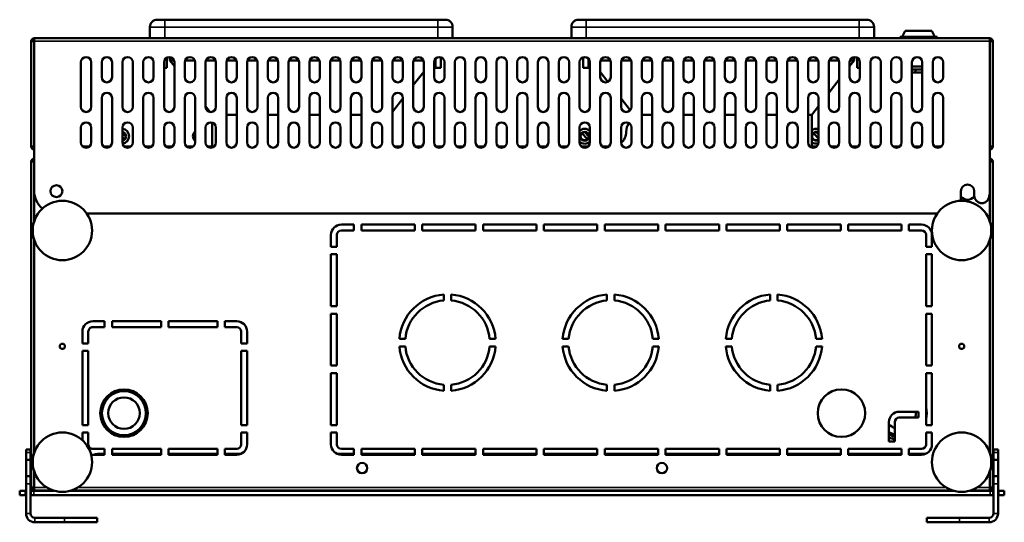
# Model space of a CAD drawing. Header units: millimetres. Extents: x -1845 to 7573, y -1484 to 1950.
# Tile 6 of 41: x -875 to -211, y 1472 to 1810. Entities that reach past the tile are written whole.
import ezdxf

# ---------------------------------------------------------------- set-up
doc = ezdxf.new("R2010")
doc.units = ezdxf.units.MM
doc.layers.add('Видимые тонкие (ГОСТ)', color=7, linetype='Continuous', lineweight=35)
doc.layers.add('Видимый контур (ГОСТ)', color=7, linetype='Continuous', lineweight=50)

msp = doc.modelspace()

# ---------------------------------------------------------------- linework, layer by layer
at = {"layer": 'Видимые тонкие (ГОСТ)'}
for p, q in [((-776.8, 1805.15), (-786.8, 1805.15)), ((-776.8, 1810.15), (-776.8, 1805.15)), ((-776.8, 1805.15), (-592.8, 1805.15)), ((-776.8, 1797.65), (-776.8, 1805.15)), ((-592.8, 1805.15), (-592.8, 1810.15)), ((-582.8, 1805.15), (-592.8, 1805.15)), ((-592.8, 1805.15), (-592.8, 1797.65)), ((-492.8, 1805.15), (-502.8, 1805.15)), ((-492.8, 1810.15), (-492.8, 1805.15)), ((-492.8, 1805.15), (-308.8, 1805.15)), ((-492.8, 1797.65), (-492.8, 1805.15)), ((-308.8, 1805.15), (-308.8, 1810.15)), ((-298.8, 1805.15), (-308.8, 1805.15)), ((-308.8, 1805.15), (-308.8, 1797.65)), ((-220.8, 1795.65), (-864.8, 1795.65)), ((-493.8, 1723.95), (-493.8, 1724.15)), ((-867.3, 1518.65), (-870.3, 1518.65)), ((-215.3, 1518.65), (-218.3, 1518.65)), ((-870.3, 1497.65), (-867.3, 1497.65)), ((-865.05, 1489.9), (-865.05, 1492.9)), ((-856.34, 1495.15), (-864.8, 1495.15)), ((-250.34, 1495.15), (-835.27, 1495.15)), ((-220.8, 1495.15), (-229.27, 1495.15)), ((-220.55, 1492.9), (-220.55, 1489.9)), ((-218.3, 1497.65), (-215.3, 1497.65)), ((-870.3, 1477.65), (-867.3, 1477.65)), ((-864.3, 1474.65), (-864.3, 1471.65)), ((-844.3, 1474.65), (-844.3, 1471.65)), ((-241.3, 1471.65), (-241.3, 1474.65)), ((-221.3, 1471.65), (-221.3, 1474.65)), ((-218.3, 1477.65), (-215.3, 1477.65))]:
    msp.add_line(p, q, dxfattribs=at)
msp.add_circle((-804.3, 1545.15), 15.55, dxfattribs=at)
for radius, start, end in [(15.55, 241.17021, 256.9953), (16.47, 242.90274, 257.72713)]:
    msp.add_arc((-281.3, 1545.15), radius, start, end, dxfattribs=at)
at = {"layer": 'Видимый контур (ГОСТ)'}
for p, q in [((-786.8, 1805.15), (-786.8, 1797.65)), ((-781.8, 1810.15), (-776.8, 1810.15)), ((-592.8, 1810.15), (-776.8, 1810.15)), ((-592.8, 1810.15), (-587.8, 1810.15)), ((-582.8, 1797.65), (-582.8, 1805.15)), ((-502.8, 1805.15), (-502.8, 1797.65)), ((-497.8, 1810.15), (-492.8, 1810.15)), ((-308.8, 1810.15), (-492.8, 1810.15)), ((-308.8, 1810.15), (-303.8, 1810.15)), ((-298.8, 1797.65), (-298.8, 1805.15)), ((-281.24, 1798.65), (-256.36, 1798.65)), ((-281.24, 1798.65), (-281.24, 1797.65)), ((-277.8, 1802.65), (-279.8, 1798.65)), ((-277.8, 1802.65), (-259.8, 1802.65)), ((-259.8, 1802.65), (-257.8, 1798.65)), ((-256.36, 1798.65), (-256.36, 1797.65)), ((-864.8, 1795.65), (-866.8, 1795.65)), ((-866.8, 1724.65), (-866.8, 1795.65)), ((-864.8, 1797.65), (-864.8, 1795.65)), ((-864.8, 1797.65), (-220.8, 1797.65)), ((-864.8, 1694.65), (-864.8, 1795.65)), ((-220.8, 1795.65), (-220.8, 1797.65)), ((-218.8, 1795.65), (-220.8, 1795.65)), ((-220.8, 1795.65), (-220.8, 1694.65)), ((-218.8, 1795.65), (-218.8, 1724.65)), ((-773.3, 1784.91), (-773.3, 1782.65)), ((-312.3, 1784.91), (-312.3, 1782.65)), ((-833.3, 1751.45), (-833.3, 1781.45)), ((-826.3, 1781.45), (-826.3, 1751.45)), ((-819.3, 1771.45), (-819.3, 1781.45)), ((-812.3, 1781.45), (-812.3, 1771.45)), ((-805.3, 1751.45), (-805.3, 1781.45)), ((-798.3, 1781.45), (-798.3, 1751.45)), ((-791.3, 1771.45), (-791.3, 1781.45)), ((-784.3, 1781.45), (-784.3, 1771.45)), ((-777.3, 1751.45), (-777.3, 1781.45)), ((-775.3, 1784.61), (-775.3, 1777.65)), ((-773.3, 1782.65), (-770.3, 1778.8)), ((-773.3, 1782.65), (-770.51, 1782.65)), ((-770.3, 1781.45), (-770.3, 1751.45)), ((-763.3, 1771.45), (-763.3, 1781.45)), ((-763.09, 1782.65), (-756.51, 1782.65)), ((-756.3, 1781.45), (-756.3, 1771.45)), ((-749.3, 1751.45), (-749.3, 1781.45)), ((-749.09, 1782.65), (-742.51, 1782.65)), ((-742.3, 1781.45), (-742.3, 1751.45)), ((-735.3, 1771.45), (-735.3, 1781.45)), ((-735.09, 1782.65), (-728.51, 1782.65)), ((-728.3, 1781.45), (-728.3, 1771.45)), ((-721.3, 1751.45), (-721.3, 1781.45)), ((-721.09, 1782.65), (-714.51, 1782.65)), ((-714.3, 1781.45), (-714.3, 1751.45)), ((-707.3, 1771.45), (-707.3, 1781.45)), ((-707.09, 1782.65), (-700.51, 1782.65)), ((-700.3, 1781.45), (-700.3, 1771.45)), ((-693.3, 1751.45), (-693.3, 1781.45)), ((-693.09, 1782.65), (-686.51, 1782.65)), ((-686.3, 1781.45), (-686.3, 1751.45)), ((-679.3, 1771.45), (-679.3, 1781.45)), ((-679.09, 1782.65), (-672.51, 1782.65)), ((-672.3, 1781.45), (-672.3, 1771.45)), ((-665.3, 1751.45), (-665.3, 1781.45)), ((-665.09, 1782.65), (-658.51, 1782.65)), ((-658.3, 1781.45), (-658.3, 1751.45)), ((-651.3, 1771.45), (-651.3, 1781.45)), ((-651.09, 1782.65), (-644.51, 1782.65)), ((-644.3, 1781.45), (-644.3, 1771.45)), ((-637.3, 1751.45), (-637.3, 1781.45)), ((-637.09, 1782.65), (-630.51, 1782.65)), ((-630.3, 1781.45), (-630.3, 1751.45)), ((-623.3, 1771.45), (-623.3, 1781.45)), ((-623.09, 1782.65), (-616.51, 1782.65)), ((-616.3, 1781.45), (-616.3, 1771.45)), ((-609.3, 1751.45), (-609.3, 1781.45)), ((-609.09, 1782.65), (-602.51, 1782.65)), ((-602.3, 1781.45), (-602.3, 1751.45)), ((-595.3, 1771.45), (-595.3, 1781.45)), ((-594.3, 1783.9), (-594.3, 1777.65)), ((-590.8, 1784.8), (-590.8, 1777.65)), ((-588.3, 1781.45), (-588.3, 1771.45)), ((-581.3, 1751.45), (-581.3, 1781.45)), ((-574.3, 1781.45), (-574.3, 1751.45)), ((-567.3, 1771.45), (-567.3, 1781.45)), ((-560.3, 1781.45), (-560.3, 1771.45)), ((-553.3, 1751.45), (-553.3, 1781.45)), ((-546.3, 1781.45), (-546.3, 1751.45)), ((-539.3, 1771.45), (-539.3, 1781.45)), ((-532.3, 1781.45), (-532.3, 1771.45)), ((-525.3, 1751.45), (-525.3, 1781.45)), ((-518.3, 1781.45), (-518.3, 1751.45)), ((-511.3, 1771.45), (-511.3, 1781.45)), ((-504.3, 1781.45), (-504.3, 1771.45)), ((-497.3, 1751.45), (-497.3, 1781.45)), ((-494.8, 1784.8), (-494.8, 1777.65)), ((-491.3, 1783.9), (-491.3, 1777.65)), ((-490.3, 1781.45), (-490.3, 1751.45)), ((-483.3, 1771.45), (-483.3, 1781.45)), ((-483.09, 1782.65), (-476.51, 1782.65)), ((-476.3, 1781.45), (-476.3, 1771.45)), ((-469.3, 1751.45), (-469.3, 1781.45)), ((-469.09, 1782.65), (-462.51, 1782.65)), ((-462.3, 1781.45), (-462.3, 1751.45)), ((-455.3, 1771.45), (-455.3, 1781.45)), ((-455.09, 1782.65), (-448.51, 1782.65)), ((-448.3, 1781.45), (-448.3, 1771.45)), ((-441.3, 1751.45), (-441.3, 1781.45)), ((-441.09, 1782.65), (-434.51, 1782.65)), ((-434.3, 1781.45), (-434.3, 1751.45)), ((-427.3, 1771.45), (-427.3, 1781.45)), ((-427.09, 1782.65), (-420.51, 1782.65)), ((-420.3, 1781.45), (-420.3, 1771.45)), ((-413.3, 1751.45), (-413.3, 1781.45)), ((-413.09, 1782.65), (-406.51, 1782.65)), ((-406.3, 1781.45), (-406.3, 1751.45)), ((-399.3, 1771.45), (-399.3, 1781.45)), ((-399.09, 1782.65), (-392.51, 1782.65)), ((-392.3, 1781.45), (-392.3, 1771.45)), ((-385.3, 1751.45), (-385.3, 1781.45)), ((-385.09, 1782.65), (-378.51, 1782.65)), ((-378.3, 1781.45), (-378.3, 1751.45)), ((-371.3, 1771.45), (-371.3, 1781.45)), ((-371.09, 1782.65), (-364.51, 1782.65)), ((-364.3, 1781.45), (-364.3, 1771.45)), ((-357.3, 1751.45), (-357.3, 1781.45)), ((-357.09, 1782.65), (-350.51, 1782.65)), ((-350.3, 1781.45), (-350.3, 1751.45)), ((-343.3, 1771.45), (-343.3, 1781.45)), ((-343.09, 1782.65), (-336.51, 1782.65)), ((-336.3, 1781.45), (-336.3, 1771.45)), ((-329.3, 1751.45), (-329.3, 1781.45)), ((-329.09, 1782.65), (-322.51, 1782.65)), ((-322.3, 1781.45), (-322.3, 1751.45)), ((-315.3, 1778.8), (-312.3, 1782.65)), ((-315.3, 1771.45), (-315.3, 1781.45)), ((-315.09, 1782.65), (-312.3, 1782.65)), ((-310.3, 1784.61), (-310.3, 1777.65)), ((-308.3, 1781.45), (-308.3, 1771.45)), ((-301.3, 1751.45), (-301.3, 1781.45)), ((-294.3, 1781.45), (-294.3, 1751.45)), ((-287.3, 1771.45), (-287.3, 1781.45)), ((-280.3, 1781.45), (-280.3, 1771.45)), ((-273.3, 1751.45), (-273.3, 1781.45)), ((-273.3, 1778.65), (-266.3, 1778.65)), ((-266.3, 1781.45), (-266.3, 1751.45)), ((-259.3, 1771.45), (-259.3, 1781.45)), ((-252.3, 1781.45), (-252.3, 1771.45)), ((-777.3, 1777.65), (-775.3, 1777.65)), ((-609.3, 1766), (-602.3, 1774.96)), ((-594.3, 1777.65), (-590.8, 1777.65)), ((-494.8, 1777.65), (-491.3, 1777.65)), ((-483.3, 1774.96), (-478.15, 1768.36)), ((-310.3, 1777.65), (-308.3, 1777.65)), ((-266.3, 1776.65), (-273.3, 1776.65)), ((-270.9, 1774.65), (-273.3, 1774.65)), ((-270.9, 1776.65), (-270.9, 1774.65)), ((-266.3, 1774.65), (-270.9, 1774.65)), ((-329.3, 1760.87), (-322.3, 1769.84)), ((-819.3, 1727.45), (-819.3, 1757.45)), ((-812.3, 1757.45), (-812.3, 1727.45)), ((-791.3, 1727.45), (-791.3, 1757.45)), ((-784.3, 1757.45), (-784.3, 1727.45)), ((-763.3, 1727.45), (-763.3, 1757.45)), ((-756.3, 1757.45), (-756.3, 1727.45)), ((-749.3, 1751.91), (-746.23, 1747.97)), ((-735.3, 1727.45), (-735.3, 1757.45)), ((-728.3, 1757.45), (-728.3, 1727.45)), ((-707.3, 1727.45), (-707.3, 1757.45)), ((-700.3, 1757.45), (-700.3, 1727.45)), ((-679.3, 1727.45), (-679.3, 1757.45)), ((-672.3, 1757.45), (-672.3, 1727.45)), ((-651.3, 1727.45), (-651.3, 1757.45)), ((-644.3, 1757.45), (-644.3, 1727.45)), ((-623.3, 1727.45), (-623.3, 1757.45)), ((-623.3, 1748.07), (-616.3, 1757.03)), ((-616.3, 1757.45), (-616.3, 1727.45)), ((-595.3, 1727.45), (-595.3, 1757.45)), ((-588.3, 1757.45), (-588.3, 1727.45)), ((-567.3, 1727.45), (-567.3, 1757.45)), ((-560.3, 1757.45), (-560.3, 1727.45)), ((-539.3, 1727.45), (-539.3, 1757.45)), ((-532.3, 1757.45), (-532.3, 1727.45)), ((-511.3, 1727.45), (-511.3, 1757.45)), ((-504.3, 1757.45), (-504.3, 1727.45)), ((-483.3, 1727.45), (-483.3, 1757.45)), ((-476.3, 1757.45), (-476.3, 1727.45)), ((-469.3, 1757.03), (-463.15, 1749.16)), ((-455.3, 1727.45), (-455.3, 1757.45)), ((-448.3, 1757.45), (-448.3, 1727.45)), ((-427.3, 1727.45), (-427.3, 1757.45)), ((-420.3, 1757.45), (-420.3, 1727.45)), ((-399.3, 1727.45), (-399.3, 1757.45)), ((-392.3, 1757.45), (-392.3, 1727.45)), ((-371.3, 1727.45), (-371.3, 1757.45)), ((-364.3, 1757.45), (-364.3, 1727.45)), ((-343.3, 1727.45), (-343.3, 1757.45)), ((-340.8, 1746.15), (-336.3, 1751.91)), ((-336.3, 1757.45), (-336.3, 1727.45)), ((-315.3, 1727.45), (-315.3, 1757.45)), ((-308.3, 1757.45), (-308.3, 1727.45)), ((-287.3, 1727.45), (-287.3, 1757.45)), ((-280.3, 1757.45), (-280.3, 1727.45)), ((-259.3, 1727.45), (-259.3, 1757.45)), ((-252.3, 1757.45), (-252.3, 1727.45)), ((-735.3, 1746.15), (-728.3, 1746.15)), ((-707.3, 1746.15), (-700.3, 1746.15)), ((-679.3, 1746.15), (-672.3, 1746.15)), ((-651.3, 1746.15), (-644.3, 1746.15)), ((-455.3, 1746.15), (-448.3, 1746.15)), ((-427.3, 1746.15), (-420.3, 1746.15)), ((-399.3, 1746.15), (-392.3, 1746.15)), ((-371.3, 1746.15), (-364.3, 1746.15)), ((-343.3, 1746.15), (-340.8, 1746.15)), ((-340.8, 1724.09), (-340.8, 1746.15)), ((-744.8, 1740.8), (-744.8, 1724.09)), ((-833.3, 1727.45), (-833.3, 1737.45)), ((-826.3, 1737.45), (-826.3, 1727.45)), ((-805.3, 1727.45), (-805.3, 1737.45)), ((-805.3, 1734.03), (-802.96, 1731.54)), ((-798.3, 1737.45), (-798.3, 1727.45)), ((-777.3, 1727.45), (-777.3, 1737.45)), ((-770.3, 1737.45), (-770.3, 1727.45)), ((-749.3, 1727.45), (-749.3, 1737.45)), ((-742.3, 1737.45), (-742.3, 1727.45)), ((-721.3, 1727.45), (-721.3, 1737.45)), ((-714.3, 1737.45), (-714.3, 1727.45)), ((-693.3, 1727.45), (-693.3, 1737.45)), ((-686.3, 1737.45), (-686.3, 1727.45)), ((-665.3, 1727.45), (-665.3, 1737.45)), ((-658.3, 1737.45), (-658.3, 1727.45)), ((-637.3, 1727.45), (-637.3, 1737.45)), ((-630.3, 1737.45), (-630.3, 1727.45)), ((-609.3, 1727.45), (-609.3, 1737.45)), ((-602.3, 1737.45), (-602.3, 1727.45)), ((-581.3, 1727.45), (-581.3, 1737.45)), ((-574.3, 1737.45), (-574.3, 1727.45)), ((-553.3, 1727.45), (-553.3, 1737.45)), ((-546.3, 1737.45), (-546.3, 1727.45)), ((-525.3, 1727.45), (-525.3, 1737.45)), ((-518.3, 1737.45), (-518.3, 1727.45)), ((-497.3, 1727.45), (-497.3, 1737.45)), ((-495.48, 1733.43), (-495.06, 1734.09)), ((-492.12, 1729.86), (-495.48, 1733.43)), ((-493.74, 1734.49), (-490.96, 1731.54)), ((-490.3, 1737.45), (-490.3, 1727.45)), ((-469.3, 1727.45), (-469.3, 1737.45)), ((-462.3, 1737.45), (-462.3, 1727.45)), ((-441.3, 1727.45), (-441.3, 1737.45)), ((-434.3, 1737.45), (-434.3, 1727.45)), ((-413.3, 1727.45), (-413.3, 1737.45)), ((-406.3, 1737.45), (-406.3, 1727.45)), ((-385.3, 1727.45), (-385.3, 1737.45)), ((-378.3, 1737.45), (-378.3, 1727.45)), ((-357.3, 1727.45), (-357.3, 1737.45)), ((-350.3, 1737.45), (-350.3, 1727.45)), ((-339.48, 1733.43), (-339.06, 1734.09)), ((-336.3, 1730.06), (-339.48, 1733.43)), ((-337.74, 1734.49), (-336.3, 1732.97)), ((-329.3, 1727.45), (-329.3, 1737.45)), ((-322.3, 1737.45), (-322.3, 1727.45)), ((-301.3, 1727.45), (-301.3, 1737.45)), ((-294.3, 1737.45), (-294.3, 1727.45)), ((-273.3, 1727.45), (-273.3, 1737.45)), ((-266.3, 1737.45), (-266.3, 1727.45)), ((-804.12, 1729.86), (-805.3, 1731.12)), ((-804.12, 1729.86), (-803.43, 1730.25)), ((-492.12, 1729.86), (-491.43, 1730.25)), ((-866.8, 1724.65), (-864.8, 1724.65)), ((-831.9, 1724.65), (-827.7, 1724.65)), ((-817.9, 1724.65), (-813.7, 1724.65)), ((-803.9, 1724.65), (-799.7, 1724.65)), ((-789.9, 1724.65), (-785.7, 1724.65)), ((-787.8, 1724.65), (-787.8, 1723.95)), ((-775.9, 1724.65), (-771.7, 1724.65)), ((-761.9, 1724.65), (-757.7, 1724.65)), ((-747.9, 1724.65), (-744.8, 1724.65)), ((-621.9, 1724.65), (-617.7, 1724.65)), ((-607.9, 1724.65), (-603.7, 1724.65)), ((-593.9, 1724.65), (-589.7, 1724.65)), ((-579.9, 1724.65), (-575.7, 1724.65)), ((-565.9, 1724.65), (-561.7, 1724.65)), ((-551.9, 1724.65), (-547.7, 1724.65)), ((-537.9, 1724.65), (-533.7, 1724.65)), ((-523.9, 1724.65), (-519.7, 1724.65)), ((-509.9, 1724.65), (-505.7, 1724.65)), ((-495.9, 1724.65), (-491.7, 1724.65)), ((-494.97, 1724.15), (-493.8, 1724.15)), ((-493.8, 1724.15), (-492.64, 1724.15)), ((-481.9, 1724.65), (-477.7, 1724.65)), ((-340.8, 1724.65), (-337.7, 1724.65)), ((-338.64, 1724.15), (-340.8, 1724.15)), ((-327.9, 1724.65), (-323.7, 1724.65)), ((-313.9, 1724.65), (-309.7, 1724.65)), ((-299.9, 1724.65), (-295.7, 1724.65)), ((-285.9, 1724.65), (-281.7, 1724.65)), ((-271.9, 1724.65), (-267.7, 1724.65)), ((-257.9, 1724.65), (-253.7, 1724.65)), ((-220.8, 1724.65), (-218.8, 1724.65)), ((-220.3, 1724.65), (-220.3, 1723.78)), ((-864.8, 1714.65), (-866.8, 1714.65)), ((-866.8, 1714.65), (-866.8, 1495.15)), ((-218.8, 1714.65), (-220.8, 1714.65)), ((-218.8, 1495.15), (-218.8, 1714.65)), ((-864.8, 1674.39), (-864.8, 1694.65)), ((-240.3, 1688.14), (-240.3, 1694.65)), ((-231.3, 1694.65), (-231.3, 1691.52)), ((-220.8, 1694.65), (-220.8, 1674.39)), ((-231.3, 1691.52), (-231.3, 1691.07)), ((-829.44, 1679.65), (-256.16, 1679.65)), ((-657.8, 1672.15), (-649.3, 1672.15)), ((-649.3, 1672.15), (-649.3, 1668.15)), ((-644.3, 1668.15), (-644.3, 1672.15)), ((-644.3, 1672.15), (-608.3, 1672.15)), ((-608.3, 1672.15), (-608.3, 1668.15)), ((-603.3, 1672.15), (-567.3, 1672.15)), ((-603.3, 1668.15), (-603.3, 1672.15)), ((-567.3, 1672.15), (-567.3, 1668.15)), ((-562.3, 1672.15), (-526.3, 1672.15)), ((-562.3, 1668.15), (-562.3, 1672.15)), ((-526.3, 1672.15), (-526.3, 1668.15)), ((-521.3, 1672.15), (-485.3, 1672.15)), ((-521.3, 1668.15), (-521.3, 1672.15)), ((-485.3, 1672.15), (-485.3, 1668.15)), ((-480.3, 1672.15), (-444.3, 1672.15)), ((-480.3, 1668.15), (-480.3, 1672.15)), ((-444.3, 1672.15), (-444.3, 1668.15)), ((-439.3, 1672.15), (-403.3, 1672.15)), ((-439.3, 1668.15), (-439.3, 1672.15)), ((-403.3, 1672.15), (-403.3, 1668.15)), ((-398.3, 1672.15), (-362.3, 1672.15)), ((-398.3, 1668.15), (-398.3, 1672.15)), ((-362.3, 1672.15), (-362.3, 1668.15)), ((-357.3, 1672.15), (-321.3, 1672.15)), ((-357.3, 1668.15), (-357.3, 1672.15)), ((-321.3, 1672.15), (-321.3, 1668.15)), ((-316.3, 1672.15), (-280.3, 1672.15)), ((-316.3, 1668.15), (-316.3, 1672.15)), ((-280.3, 1672.15), (-280.3, 1668.15)), ((-275.3, 1668.15), (-275.3, 1672.15)), ((-275.3, 1672.15), (-266.8, 1672.15)), ((-649.3, 1668.15), (-657.8, 1668.15)), ((-608.3, 1668.15), (-644.3, 1668.15)), ((-567.3, 1668.15), (-603.3, 1668.15)), ((-526.3, 1668.15), (-562.3, 1668.15)), ((-485.3, 1668.15), (-521.3, 1668.15)), ((-444.3, 1668.15), (-480.3, 1668.15)), ((-403.3, 1668.15), (-439.3, 1668.15)), ((-362.3, 1668.15), (-398.3, 1668.15)), ((-321.3, 1668.15), (-357.3, 1668.15)), ((-280.3, 1668.15), (-316.3, 1668.15)), ((-266.8, 1668.15), (-275.3, 1668.15)), ((-864.8, 1518.39), (-864.8, 1661.9)), ((-664.8, 1657.15), (-664.8, 1665.15)), ((-660.8, 1665.15), (-660.8, 1657.15)), ((-263.8, 1657.15), (-263.8, 1665.15)), ((-259.8, 1665.15), (-259.8, 1657.15)), ((-220.8, 1661.9), (-220.8, 1518.39)), ((-660.8, 1657.15), (-664.8, 1657.15)), ((-664.8, 1617.15), (-664.8, 1652.15)), ((-664.8, 1652.15), (-660.8, 1652.15)), ((-660.8, 1652.15), (-660.8, 1617.15)), ((-259.8, 1657.15), (-263.8, 1657.15)), ((-263.8, 1617.15), (-263.8, 1652.15)), ((-263.8, 1652.15), (-259.8, 1652.15)), ((-259.8, 1652.15), (-259.8, 1617.15)), ((-588.79, 1625.05), (-588.79, 1621.04)), ((-583.79, 1621.04), (-583.79, 1625.05)), ((-478.79, 1625.05), (-478.79, 1621.04)), ((-473.79, 1621.04), (-473.79, 1625.05)), ((-368.79, 1625.05), (-368.79, 1621.04)), ((-363.79, 1621.04), (-363.79, 1625.05)), ((-660.8, 1617.15), (-664.8, 1617.15)), ((-259.8, 1617.15), (-263.8, 1617.15)), ((-825.3, 1607.05), (-817.3, 1607.05)), ((-817.3, 1607.05), (-817.3, 1603.05)), ((-812.3, 1603.05), (-812.3, 1607.05)), ((-812.3, 1607.05), (-779.3, 1607.05)), ((-779.3, 1607.05), (-779.3, 1603.05)), ((-774.3, 1603.05), (-774.3, 1607.05)), ((-774.3, 1607.05), (-741.3, 1607.05)), ((-741.3, 1607.05), (-741.3, 1603.05)), ((-736.3, 1603.05), (-736.3, 1607.05)), ((-736.3, 1607.05), (-728.3, 1607.05)), ((-664.8, 1577.15), (-664.8, 1612.15)), ((-664.8, 1612.15), (-660.8, 1612.15)), ((-660.8, 1612.15), (-660.8, 1577.15)), ((-263.8, 1577.15), (-263.8, 1612.15)), ((-263.8, 1612.15), (-259.8, 1612.15)), ((-259.8, 1612.15), (-259.8, 1577.15)), ((-832.3, 1592.05), (-832.3, 1600.05)), ((-828.3, 1600.04), (-828.3, 1592.05)), ((-817.3, 1603.05), (-825.3, 1603.05)), ((-779.3, 1603.05), (-812.3, 1603.05)), ((-741.3, 1603.05), (-774.3, 1603.05)), ((-728.31, 1603.05), (-736.3, 1603.05)), ((-725.3, 1592.05), (-725.3, 1600.05)), ((-721.3, 1600.05), (-721.3, 1592.05)), ((-614.68, 1595.15), (-618.69, 1595.15)), ((-553.89, 1595.15), (-557.9, 1595.15)), ((-504.68, 1595.15), (-508.69, 1595.15)), ((-443.89, 1595.15), (-447.9, 1595.15)), ((-394.68, 1595.15), (-398.69, 1595.15)), ((-333.89, 1595.15), (-337.9, 1595.15)), ((-828.3, 1592.05), (-832.3, 1592.05)), ((-832.3, 1537.15), (-832.3, 1587.05)), ((-832.3, 1587.05), (-828.3, 1587.05)), ((-828.3, 1587.05), (-828.3, 1537.15)), ((-721.3, 1592.05), (-725.3, 1592.05)), ((-725.3, 1587.05), (-721.3, 1587.05)), ((-725.3, 1537.15), (-725.3, 1587.05)), ((-721.3, 1587.05), (-721.3, 1537.15)), ((-618.69, 1590.15), (-614.68, 1590.15)), ((-557.9, 1590.15), (-553.89, 1590.15)), ((-508.69, 1590.15), (-504.68, 1590.15)), ((-447.9, 1590.15), (-443.89, 1590.15)), ((-398.69, 1590.15), (-394.68, 1590.15)), ((-337.9, 1590.15), (-333.89, 1590.15)), ((-660.8, 1577.15), (-664.8, 1577.15)), ((-259.8, 1577.15), (-263.8, 1577.15)), ((-664.8, 1537.15), (-664.8, 1572.15)), ((-664.8, 1572.15), (-660.8, 1572.15)), ((-660.8, 1572.15), (-660.8, 1537.15)), ((-263.8, 1572.15), (-259.8, 1572.15)), ((-263.8, 1537.15), (-263.8, 1572.15)), ((-259.8, 1572.15), (-259.8, 1537.15)), ((-588.79, 1564.26), (-588.79, 1560.24)), ((-583.79, 1560.24), (-583.79, 1564.26)), ((-478.79, 1564.26), (-478.79, 1560.24)), ((-473.79, 1560.24), (-473.79, 1564.26)), ((-368.79, 1564.26), (-368.79, 1560.24)), ((-363.79, 1560.24), (-363.79, 1564.26)), ((-281.8, 1546.15), (-268.8, 1546.15)), ((-268.8, 1546.15), (-268.8, 1542.15)), ((-268.8, 1542.15), (-281.8, 1542.15)), ((-828.3, 1537.15), (-832.3, 1537.15)), ((-721.3, 1537.15), (-725.3, 1537.15)), ((-660.8, 1537.15), (-664.8, 1537.15)), ((-288.8, 1526.15), (-288.8, 1539.15)), ((-284.8, 1539.15), (-284.8, 1526.15)), ((-259.8, 1537.15), (-263.8, 1537.15)), ((-832.3, 1526.9), (-832.3, 1532.15)), ((-832.3, 1532.15), (-828.3, 1532.15)), ((-828.3, 1532.15), (-828.3, 1524.15)), ((-725.3, 1524.14), (-725.3, 1532.15)), ((-725.3, 1532.15), (-721.3, 1532.15)), ((-721.3, 1532.15), (-721.3, 1524.15)), ((-664.8, 1524.15), (-664.8, 1532.15)), ((-664.8, 1532.15), (-660.8, 1532.15)), ((-660.8, 1532.15), (-660.8, 1524.15)), ((-284.8, 1526.15), (-288.8, 1526.15)), ((-263.8, 1524.15), (-263.8, 1532.15)), ((-263.8, 1532.15), (-259.8, 1532.15)), ((-259.8, 1532.15), (-259.8, 1524.15)), ((-867.3, 1520.65), (-870.3, 1520.65)), ((-870.3, 1518.65), (-870.3, 1520.65)), ((-867.3, 1520.65), (-867.3, 1518.65)), ((-825.3, 1521.15), (-817.3, 1521.15)), ((-817.3, 1521.15), (-817.3, 1517.15)), ((-812.3, 1517.15), (-812.3, 1521.15)), ((-812.3, 1521.15), (-779.3, 1521.15)), ((-779.3, 1521.15), (-779.3, 1517.15)), ((-774.3, 1517.15), (-774.3, 1521.15)), ((-774.3, 1521.15), (-741.3, 1521.15)), ((-741.3, 1521.15), (-741.3, 1517.15)), ((-736.3, 1517.15), (-736.3, 1521.15)), ((-736.3, 1521.15), (-728.3, 1521.15)), ((-657.8, 1521.15), (-649.3, 1521.15)), ((-649.3, 1521.15), (-649.3, 1517.15)), ((-644.3, 1517.15), (-644.3, 1521.15)), ((-644.3, 1521.15), (-608.3, 1521.15)), ((-608.3, 1521.15), (-608.3, 1517.15)), ((-603.3, 1517.15), (-603.3, 1521.15)), ((-603.3, 1521.15), (-567.3, 1521.15)), ((-567.3, 1521.15), (-567.3, 1517.15)), ((-562.3, 1517.15), (-562.3, 1521.15)), ((-562.3, 1521.15), (-526.3, 1521.15)), ((-526.3, 1521.15), (-526.3, 1517.15)), ((-521.3, 1517.15), (-521.3, 1521.15)), ((-521.3, 1521.15), (-485.3, 1521.15)), ((-485.3, 1521.15), (-485.3, 1517.15)), ((-480.3, 1517.15), (-480.3, 1521.15)), ((-480.3, 1521.15), (-444.3, 1521.15)), ((-444.3, 1521.15), (-444.3, 1517.15)), ((-439.3, 1517.15), (-439.3, 1521.15)), ((-439.3, 1521.15), (-403.3, 1521.15)), ((-403.3, 1521.15), (-403.3, 1517.15)), ((-398.3, 1517.15), (-398.3, 1521.15)), ((-398.3, 1521.15), (-362.3, 1521.15)), ((-362.3, 1521.15), (-362.3, 1517.15)), ((-357.3, 1517.15), (-357.3, 1521.15)), ((-357.3, 1521.15), (-321.3, 1521.15)), ((-321.3, 1521.15), (-321.3, 1517.15)), ((-316.3, 1517.15), (-316.3, 1521.15)), ((-316.3, 1521.15), (-280.3, 1521.15)), ((-280.3, 1521.15), (-280.3, 1517.15)), ((-275.3, 1517.15), (-275.3, 1521.15)), ((-275.3, 1521.15), (-266.8, 1521.15)), ((-215.3, 1520.65), (-218.3, 1520.65)), ((-218.3, 1518.65), (-218.3, 1520.65)), ((-215.3, 1520.65), (-215.3, 1518.65)), ((-870.3, 1513.65), (-870.3, 1518.65)), ((-870.3, 1513.65), (-867.3, 1513.65)), ((-870.3, 1502.65), (-870.3, 1513.65)), ((-867.3, 1518.65), (-867.3, 1513.65)), ((-867.3, 1513.65), (-867.3, 1502.65)), ((-817.3, 1517.15), (-825.3, 1517.15)), ((-821.8, 1517.65), (-817.3, 1517.65)), ((-812.3, 1517.65), (-779.3, 1517.65)), ((-779.3, 1517.15), (-812.3, 1517.15)), ((-774.3, 1517.65), (-741.3, 1517.65)), ((-741.3, 1517.15), (-774.3, 1517.15)), ((-736.3, 1517.65), (-725.7, 1517.65)), ((-728.3, 1517.15), (-736.3, 1517.15)), ((-660.4, 1517.65), (-649.3, 1517.65)), ((-649.3, 1517.15), (-657.8, 1517.15)), ((-644.3, 1517.65), (-608.3, 1517.65)), ((-608.3, 1517.15), (-644.3, 1517.15)), ((-603.3, 1517.65), (-567.3, 1517.65)), ((-567.3, 1517.15), (-603.3, 1517.15)), ((-562.3, 1517.65), (-526.3, 1517.65)), ((-526.3, 1517.15), (-562.3, 1517.15)), ((-521.3, 1517.65), (-485.3, 1517.65)), ((-485.3, 1517.15), (-521.3, 1517.15)), ((-480.3, 1517.65), (-444.3, 1517.65)), ((-444.3, 1517.15), (-480.3, 1517.15)), ((-439.3, 1517.65), (-403.3, 1517.65)), ((-403.3, 1517.15), (-439.3, 1517.15)), ((-398.3, 1517.65), (-362.3, 1517.65)), ((-362.3, 1517.15), (-398.3, 1517.15)), ((-357.3, 1517.65), (-321.3, 1517.65)), ((-321.3, 1517.15), (-357.3, 1517.15)), ((-316.3, 1517.65), (-280.3, 1517.65)), ((-280.3, 1517.15), (-316.3, 1517.15)), ((-275.3, 1517.65), (-264.2, 1517.65)), ((-266.8, 1517.15), (-275.3, 1517.15)), ((-218.3, 1513.65), (-218.3, 1518.65)), ((-218.3, 1513.65), (-215.3, 1513.65)), ((-218.3, 1502.65), (-218.3, 1513.65)), ((-215.3, 1518.65), (-215.3, 1513.65)), ((-215.3, 1513.65), (-215.3, 1502.65)), ((-870.3, 1497.65), (-870.3, 1502.65)), ((-867.3, 1502.65), (-870.3, 1502.65)), ((-867.3, 1502.65), (-867.3, 1497.65)), ((-864.8, 1495.15), (-864.8, 1505.9)), ((-220.8, 1505.9), (-220.8, 1495.15)), ((-218.3, 1497.65), (-218.3, 1502.65)), ((-215.3, 1502.65), (-218.3, 1502.65)), ((-215.3, 1502.65), (-215.3, 1497.65)), ((-874.55, 1492.9), (-874.55, 1489.9)), ((-874.55, 1492.9), (-870.55, 1492.9)), ((-870.55, 1489.9), (-870.55, 1492.9)), ((-870.55, 1492.9), (-870.3, 1492.9)), ((-870.3, 1497.65), (-870.3, 1477.65)), ((-867.3, 1497.65), (-867.3, 1477.65)), ((-867.3, 1492.9), (-867.05, 1492.9)), ((-867.05, 1492.9), (-865.05, 1492.9)), ((-867.05, 1492.9), (-867.05, 1489.9)), ((-866.8, 1495.15), (-864.8, 1495.15)), ((-851.23, 1492.9), (-865.05, 1492.9)), ((-864.8, 1495.15), (-864.8, 1493.15)), ((-852.05, 1493.15), (-864.8, 1493.15)), ((-245.23, 1492.9), (-840.38, 1492.9)), ((-246.05, 1493.15), (-839.56, 1493.15)), ((-220.55, 1492.9), (-234.38, 1492.9)), ((-220.8, 1493.15), (-233.56, 1493.15)), ((-220.8, 1495.15), (-218.8, 1495.15)), ((-220.8, 1493.15), (-220.8, 1495.15)), ((-220.55, 1492.9), (-218.55, 1492.9)), ((-218.55, 1489.9), (-218.55, 1492.9)), ((-218.55, 1492.9), (-218.3, 1492.9)), ((-218.3, 1497.65), (-218.3, 1477.65)), ((-215.3, 1477.65), (-215.3, 1497.65)), ((-215.3, 1492.9), (-215.05, 1492.9)), ((-215.05, 1492.9), (-211.05, 1492.9)), ((-215.05, 1492.9), (-215.05, 1489.9)), ((-211.05, 1489.9), (-211.05, 1492.9)), ((-870.55, 1489.9), (-874.55, 1489.9)), ((-870.3, 1489.9), (-870.55, 1489.9)), ((-867.05, 1489.9), (-867.3, 1489.9)), ((-865.05, 1489.9), (-867.05, 1489.9)), ((-865.05, 1489.9), (-220.55, 1489.9)), ((-218.55, 1489.9), (-220.55, 1489.9)), ((-218.3, 1489.9), (-218.55, 1489.9)), ((-215.05, 1489.9), (-215.3, 1489.9)), ((-211.05, 1489.9), (-215.05, 1489.9)), ((-844.3, 1474.65), (-864.3, 1474.65)), ((-844.3, 1474.65), (-822.3, 1474.65)), ((-822.3, 1471.65), (-822.3, 1474.65)), ((-263.3, 1474.65), (-241.3, 1474.65)), ((-263.3, 1474.65), (-263.3, 1471.65)), ((-221.3, 1474.65), (-241.3, 1474.65)), ((-844.3, 1471.65), (-864.3, 1471.65)), ((-822.3, 1471.65), (-844.3, 1471.65)), ((-241.3, 1471.65), (-263.3, 1471.65)), ((-221.3, 1471.65), (-241.3, 1471.65))]:
    msp.add_line(p, q, dxfattribs=at)
for centre, radius in [((-493.8, 1731.65), 3), ((-849.8, 1694.65), 4), ((-845.8, 1668.15), 20), ((-239.8, 1668.15), 20), ((-845.8, 1590.15), 1.75), ((-239.8, 1590.15), 1.75), ((-804.3, 1545.15), 16), ((-804.3, 1545.15), 14.8), ((-320.8, 1545.15), 16), ((-804.3, 1545.15), 10.64), ((-845.8, 1512.15), 20), ((-239.8, 1512.15), 20), ((-643.8, 1508.15), 3.5), ((-441.8, 1508.15), 3.5)]:
    msp.add_circle(centre, radius, dxfattribs=at)
for centre, radius, start, end in [((-781.8, 1805.15), 5, 90, 180), ((-587.8, 1805.15), 5, 0, 90), ((-497.8, 1805.15), 5, 90, 180), ((-303.8, 1805.15), 5, 0, 90), ((-864.8, 1795.65), 2, 90, 180), ((-864.8, 1795.65), 1, 90, 180), ((-220.8, 1795.65), 2, 0, 90), ((-220.8, 1795.65), 1, 0, 90), ((-829.8, 1781.45), 3.5, 0, 180), ((-815.8, 1781.45), 3.5, 0, 180), ((-801.8, 1781.45), 3.5, 0, 180), ((-787.8, 1781.45), 3.5, 0, 180), ((-773.8, 1781.45), 3.5, 0, 180), ((-759.8, 1781.45), 3.5, 0, 180), ((-745.8, 1781.45), 3.5, 0, 180), ((-731.8, 1781.45), 3.5, 0, 180), ((-717.8, 1781.45), 3.5, 0, 180), ((-703.8, 1781.45), 3.5, 0, 180), ((-689.8, 1781.45), 3.5, 0, 180), ((-675.8, 1781.45), 3.5, 0, 180), ((-661.8, 1781.45), 3.5, 0, 180), ((-647.8, 1781.45), 3.5, 0, 180), ((-633.8, 1781.45), 3.5, 0, 180), ((-619.8, 1781.45), 3.5, 0, 180), ((-605.8, 1781.45), 3.5, 0, 180), ((-591.8, 1781.45), 3.5, 0, 180), ((-577.8, 1781.45), 3.5, 0, 180), ((-563.8, 1781.45), 3.5, 0, 180), ((-549.8, 1781.45), 3.5, 0, 180), ((-535.8, 1781.45), 3.5, 0, 180), ((-521.8, 1781.45), 3.5, 0, 180), ((-507.8, 1781.45), 3.5, 0, 180), ((-493.8, 1781.45), 3.5, 0, 180), ((-479.8, 1781.45), 3.5, 0, 180), ((-465.8, 1781.45), 3.5, 0, 180), ((-451.8, 1781.45), 3.5, 0, 180), ((-437.8, 1781.45), 3.5, 0, 180), ((-423.8, 1781.45), 3.5, 0, 180), ((-409.8, 1781.45), 3.5, 0, 180), ((-395.8, 1781.45), 3.5, 0, 180), ((-381.8, 1781.45), 3.5, 0, 180), ((-367.8, 1781.45), 3.5, 0, 180), ((-353.8, 1781.45), 3.5, 0, 180), ((-339.8, 1781.45), 3.5, 0, 180), ((-325.8, 1781.45), 3.5, 0, 180), ((-311.8, 1781.45), 3.5, 0, 180), ((-297.8, 1781.45), 3.5, 0, 180), ((-283.8, 1781.45), 3.5, 0, 180), ((-269.8, 1781.45), 3.5, 0, 180), ((-255.8, 1781.45), 3.5, 0, 180), ((-815.8, 1771.45), 3.5, 180, 0), ((-787.8, 1771.45), 3.5, 180, 0), ((-759.8, 1771.45), 3.5, 180, 0), ((-731.8, 1771.45), 3.5, 180, 0), ((-703.8, 1771.45), 3.5, 180, 0), ((-675.8, 1771.45), 3.5, 180, 0), ((-647.8, 1771.45), 3.5, 180, 0), ((-619.8, 1771.45), 3.5, 180, 0), ((-591.8, 1771.45), 3.5, 180, 0), ((-563.8, 1771.45), 3.5, 180, 0), ((-535.8, 1771.45), 3.5, 180, 0), ((-507.8, 1771.45), 3.5, 180, 0), ((-479.8, 1771.45), 3.5, 180, 0), ((-451.8, 1771.45), 3.5, 180, 0), ((-423.8, 1771.45), 3.5, 180, 0), ((-395.8, 1771.45), 3.5, 180, 0), ((-367.8, 1771.45), 3.5, 180, 0), ((-339.8, 1771.45), 3.5, 180, 0), ((-311.8, 1771.45), 3.5, 180, 0), ((-283.8, 1771.45), 3.5, 180, 0), ((-255.8, 1771.45), 3.5, 180, 0), ((-815.8, 1757.45), 3.5, 0, 180), ((-787.8, 1757.45), 3.5, 0, 180), ((-759.8, 1757.45), 3.5, 0, 180), ((-731.8, 1757.45), 3.5, 0, 180), ((-703.8, 1757.45), 3.5, 0, 180), ((-675.8, 1757.45), 3.5, 0, 180), ((-647.8, 1757.45), 3.5, 0, 180), ((-619.8, 1757.45), 3.5, 0, 180), ((-591.8, 1757.45), 3.5, 0, 180), ((-563.8, 1757.45), 3.5, 0, 180), ((-535.8, 1757.45), 3.5, 0, 180), ((-507.8, 1757.45), 3.5, 0, 180), ((-479.8, 1757.45), 3.5, 0, 180), ((-451.8, 1757.45), 3.5, 0, 180), ((-423.8, 1757.45), 3.5, 0, 180), ((-395.8, 1757.45), 3.5, 0, 180), ((-367.8, 1757.45), 3.5, 0, 180), ((-339.8, 1757.45), 3.5, 0, 180), ((-311.8, 1757.45), 3.5, 0, 180), ((-283.8, 1757.45), 3.5, 0, 180), ((-255.8, 1757.45), 3.5, 0, 180), ((-829.8, 1751.45), 3.5, 180, 0), ((-801.8, 1751.45), 3.5, 180, 0), ((-773.8, 1751.45), 3.5, 180, 0), ((-745.8, 1751.45), 3.5, 180, 0), ((-717.8, 1751.45), 3.5, 180, 0), ((-689.8, 1751.45), 3.5, 180, 0), ((-661.8, 1751.45), 3.5, 180, 0), ((-633.8, 1751.45), 3.5, 180, 0), ((-605.8, 1751.45), 3.5, 180, 0), ((-577.8, 1751.45), 3.5, 180, 0), ((-549.8, 1751.45), 3.5, 180, 0), ((-521.8, 1751.45), 3.5, 180, 0), ((-493.8, 1751.45), 3.5, 180, 0), ((-465.8, 1751.45), 3.5, 180, 0), ((-437.8, 1751.45), 3.5, 180, 0), ((-409.8, 1751.45), 3.5, 180, 0), ((-381.8, 1751.45), 3.5, 180, 0), ((-353.8, 1751.45), 3.5, 180, 0), ((-325.8, 1751.45), 3.5, 180, 0), ((-297.8, 1751.45), 3.5, 180, 0), ((-269.8, 1751.45), 3.5, 180, 0), ((-829.8, 1737.45), 3.5, 0, 180), ((-801.8, 1737.45), 3.5, 0, 180), ((-773.8, 1737.45), 3.5, 0, 180), ((-745.8, 1737.45), 3.5, 0, 180), ((-717.8, 1737.45), 3.5, 0, 180), ((-689.8, 1737.45), 3.5, 0, 180), ((-661.8, 1737.45), 3.5, 0, 180), ((-633.8, 1737.45), 3.5, 0, 180), ((-605.8, 1737.45), 3.5, 0, 180), ((-577.8, 1737.45), 3.5, 0, 180), ((-549.8, 1737.45), 3.5, 0, 180), ((-521.8, 1737.45), 3.5, 0, 180), ((-493.8, 1737.45), 3.5, 0, 180), ((-465.8, 1737.45), 3.5, 0, 180), ((-455.8, 1734.65), 10, 144.70201, 180), ((-437.8, 1737.45), 3.5, 0, 180), ((-409.8, 1737.45), 3.5, 0, 180), ((-381.8, 1737.45), 3.5, 0, 180), ((-353.8, 1737.45), 3.5, 0, 180), ((-325.8, 1737.45), 3.5, 0, 180), ((-297.8, 1737.45), 3.5, 0, 180), ((-269.8, 1737.45), 3.5, 0, 180), ((-805.8, 1731.65), 5, 276.71646, 84.26083), ((-805.8, 1731.65), 3, 279.59407, 80.40593), ((-753.8, 1731.65), 4, 128.68219, 231.31781), ((-753.8, 1731.65), 3, 146.44269, 213.55731), ((-493.8, 1731.65), 5, 45.573, 134.427), ((-493.8, 1731.65), 2.75, 89.71737, 356.99224), ((-475.8, 1734.65), 10, 310.69898, 0), ((-337.8, 1731.65), 5, 72.5424, 126.8699), ((-337.8, 1731.65), 3, 60, 300), ((-337.8, 1731.65), 2.75, 89.71737, 303.05573), ((-829.8, 1727.45), 3.5, 180, 0), ((-815.8, 1727.45), 3.5, 180, 0), ((-805.8, 1731.65), 2.75, 280.47568, 356.99224), ((-801.8, 1727.45), 3.5, 180, 0), ((-787.8, 1727.45), 3.5, 180, 0), ((-773.8, 1727.45), 3.5, 180, 0), ((-759.8, 1727.45), 3.5, 180, 0), ((-745.8, 1727.45), 3.5, 180, 0), ((-731.8, 1727.45), 3.5, 180, 0), ((-717.8, 1727.45), 3.5, 180, 0), ((-703.8, 1727.45), 3.5, 180, 0), ((-689.8, 1727.45), 3.5, 180, 0), ((-675.8, 1727.45), 3.5, 180, 0), ((-661.8, 1727.45), 3.5, 180, 0), ((-647.8, 1727.45), 3.5, 180, 0), ((-633.8, 1727.45), 3.5, 180, 0), ((-619.8, 1727.45), 3.5, 180, 0), ((-605.8, 1727.45), 3.5, 180, 0), ((-591.8, 1727.45), 3.5, 180, 0), ((-577.8, 1727.45), 3.5, 180, 0), ((-563.8, 1727.45), 3.5, 180, 0), ((-549.8, 1727.45), 3.5, 180, 0), ((-535.8, 1727.45), 3.5, 180, 0), ((-521.8, 1727.45), 3.5, 180, 0), ((-507.8, 1727.45), 3.5, 180, 0), ((-493.8, 1731.65), 5, 225.573, 314.427), ((-493.8, 1727.45), 3.5, 180, 0), ((-479.8, 1727.45), 3.5, 180, 0), ((-465.8, 1727.45), 3.5, 180, 0), ((-451.8, 1727.45), 3.5, 180, 0), ((-437.8, 1727.45), 3.5, 180, 0), ((-423.8, 1727.45), 3.5, 180, 0), ((-409.8, 1727.45), 3.5, 180, 0), ((-395.8, 1727.45), 3.5, 180, 0), ((-381.8, 1727.45), 3.5, 180, 0), ((-367.8, 1727.45), 3.5, 180, 0), ((-353.8, 1727.45), 3.5, 180, 0), ((-339.8, 1727.45), 3.5, 180, 0), ((-337.8, 1731.65), 5, 233.1301, 286.86732), ((-325.8, 1727.45), 3.5, 180, 0), ((-311.8, 1727.45), 3.5, 180, 0), ((-297.8, 1727.45), 3.5, 180, 0), ((-283.8, 1727.45), 3.5, 180, 0), ((-269.8, 1727.45), 3.5, 180, 0), ((-255.8, 1727.45), 3.5, 180, 0), ((-864.8, 1724.65), 2, 180, 270), ((-864.8, 1724.65), 1, 180, 270), ((-341.05, 1724.65), 0.5, 300, 0), ((-220.8, 1724.65), 2, 270, 0), ((-220.8, 1724.65), 1, 270, 0), ((-864.8, 1714.65), 2, 90, 180), ((-864.8, 1714.65), 1, 90, 180), ((-220.8, 1714.65), 2, 0, 90), ((-220.8, 1714.65), 1, 0, 90), ((-235.8, 1694.65), 4.5, 0, 180), ((-849.8, 1694.65), 15, 180, 231.09055), ((-235.8, 1694.65), 15, 341.80513, 0), ((-235.8, 1694.65), 5.75, 218.49995, 321.80199), ((-226.3, 1691.52), 5, 180, 341.80513), ((-657.8, 1665.15), 7, 90, 180), ((-266.8, 1665.15), 7, 0, 90), ((-657.8, 1665.15), 3, 90, 180), ((-266.8, 1665.15), 3, 0, 90), ((-586.29, 1592.65), 32.5, 94.41173, 175.58827), ((-586.29, 1592.65), 28.5, 95.03241, 174.96759), ((-586.29, 1592.65), 32.5, 4.41173, 85.58827), ((-586.29, 1592.65), 28.5, 5.03241, 84.96759), ((-476.29, 1592.65), 32.5, 94.41173, 175.58827), ((-476.29, 1592.65), 28.5, 95.03241, 174.96759), ((-476.29, 1592.65), 32.5, 4.41173, 85.58827), ((-476.29, 1592.65), 28.5, 5.03241, 84.96759), ((-366.29, 1592.65), 32.5, 94.41173, 175.58827), ((-366.29, 1592.65), 28.5, 95.03241, 174.96759), ((-366.29, 1592.65), 32.5, 4.41173, 85.58827), ((-366.29, 1592.65), 28.5, 5.03241, 84.96759), ((-825.3, 1600.05), 7, 90, 180), ((-728.3, 1600.05), 7, 0, 90), ((-825.3, 1600.05), 3, 89.97859, 180.02141), ((-728.3, 1600.05), 3, 0.06618, 90.06618), ((-586.29, 1592.65), 32.5, 184.41173, 265.58827), ((-586.29, 1592.65), 28.5, 185.03241, 264.96759), ((-586.29, 1592.65), 32.5, 274.41173, 355.58827), ((-586.29, 1592.65), 28.5, 275.03241, 354.96759), ((-476.29, 1592.65), 32.5, 184.41173, 265.58827), ((-476.29, 1592.65), 28.5, 185.03241, 264.96759), ((-476.29, 1592.65), 28.5, 275.03241, 354.96759), ((-476.29, 1592.65), 32.5, 274.41173, 355.58827), ((-366.29, 1592.65), 32.5, 184.41173, 265.58827), ((-366.29, 1592.65), 28.5, 185.03241, 264.96759), ((-366.29, 1592.65), 28.5, 275.03241, 354.96759), ((-366.29, 1592.65), 32.5, 274.41173, 355.58827), ((-281.8, 1539.15), 7, 90, 180), ((-281.3, 1545.15), 10.64, 343.62867, 5.39111), ((-281.3, 1545.15), 18, 346.4638, 13.5362), ((-281.8, 1539.15), 3, 90, 180), ((-281.3, 1545.15), 10.64, 225.19844, 250.80172), ((-281.3, 1545.15), 14.8, 239.55198, 256.32075), ((-281.3, 1545.15), 18, 245.37568, 258.78773), ((-825.3, 1524.15), 3, 179.99997, 270), ((-728.3, 1524.15), 7, 270, 0), ((-728.3, 1524.15), 3, 269.9749, 359.9749), ((-657.8, 1524.15), 7, 180, 270), ((-657.8, 1524.15), 3, 180, 270), ((-266.8, 1524.15), 7, 270, 0), ((-266.8, 1524.15), 3, 270, 0), ((-825.3, 1524.15), 7, 260.45839, 270), ((-821.8, 1507.65), 10, 90, 108.19487), ((-864.8, 1495.15), 2, 180, 270), ((-864.8, 1495.15), 1, 180, 270), ((-863.8, 1496.65), 2, 228.59038, 240), ((-221.8, 1496.65), 2, 300, 311.40962), ((-220.8, 1495.15), 2, 270, 0), ((-220.8, 1495.15), 1, 270, 0), ((-864.3, 1477.65), 6, 180, 270), ((-864.3, 1477.65), 3, 180, 270), ((-221.3, 1477.65), 6, 270, 0), ((-221.3, 1477.65), 3, 270, 0)]:
    msp.add_arc(centre, radius, start, end, dxfattribs=at)

doc.saveas('drawing.dxf')
